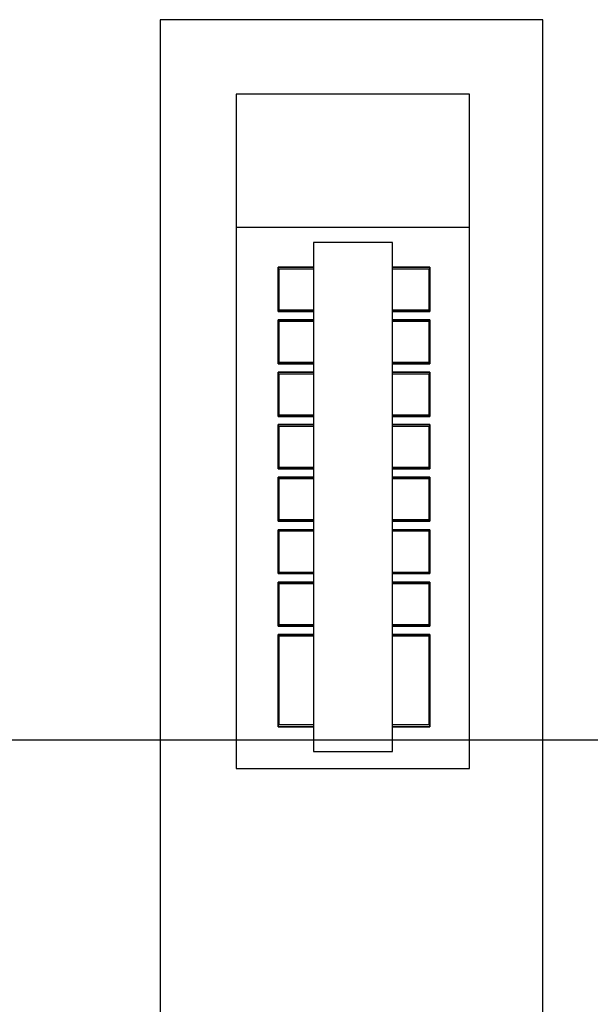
# Model space of a CAD drawing. Header units: millimetres. Extents: x 335 to 739275, y -1 to 84.
# Tile 57 of 71: x 374.21 to 378.76, y 43.53 to 51.38. Entities that reach past the tile are written whole.
import ezdxf

# ---------------------------------------------------------------- set-up
doc = ezdxf.new("R2010")
doc.units = ezdxf.units.MM
doc.header["$MEASUREMENT"] = 0

msp = doc.modelspace()

# ---------------------------------------------------------------- linework, layer by layer
at = {"color": 7}
for p, q in [((378.3817, 51.3797), (375.3317, 51.3797)), ((375.3317, 51.3797), (375.3317, 37.4517)), ((378.3817, 37.4517), (378.3817, 51.3797)), ((376.2707, 49.4067), (376.2707, 49.0557)), ((376.5517, 49.4067), (376.2707, 49.4067)), ((376.2797, 49.0657), (376.2797, 49.3957)), ((376.2797, 49.3957), (376.5517, 49.3957)), ((377.4807, 49.4067), (377.1817, 49.4067)), ((377.1817, 49.3957), (377.4707, 49.3957)), ((377.4707, 49.3957), (377.4707, 49.0657)), ((377.4807, 49.0557), (377.4807, 49.4067)), ((376.2707, 49.0557), (376.5517, 49.0557)), ((376.5517, 49.0657), (376.2797, 49.0657)), ((377.4707, 49.0657), (377.1817, 49.0657)), ((377.1817, 49.0557), (377.4807, 49.0557)), ((376.2707, 48.9877), (376.2707, 48.6377)), ((376.5517, 48.9877), (376.2707, 48.9877)), ((376.2797, 48.6477), (376.2797, 48.9777)), ((376.2797, 48.9777), (376.5517, 48.9777)), ((377.4807, 48.9877), (377.1817, 48.9877)), ((377.1817, 48.9777), (377.4707, 48.9777)), ((377.4707, 48.9777), (377.4707, 48.6477)), ((377.4807, 48.6377), (377.4807, 48.9877)), ((376.5517, 48.6477), (376.2797, 48.6477)), ((377.4707, 48.6477), (377.1817, 48.6477)), ((376.2707, 48.6377), (376.5517, 48.6377)), ((376.2707, 48.5697), (376.2707, 48.2177)), ((376.5517, 48.5697), (376.2707, 48.5697)), ((377.1817, 48.6377), (377.4807, 48.6377)), ((377.4807, 48.5697), (377.1817, 48.5697)), ((377.4807, 48.2177), (377.4807, 48.5697)), ((376.2797, 48.2287), (376.2797, 48.5587)), ((376.2797, 48.5587), (376.5517, 48.5587)), ((377.1817, 48.5587), (377.4707, 48.5587)), ((377.4707, 48.5587), (377.4707, 48.2287)), ((376.2707, 48.2177), (376.5517, 48.2177)), ((376.5517, 48.2287), (376.2797, 48.2287)), ((377.4707, 48.2287), (377.1817, 48.2287)), ((377.1817, 48.2177), (377.4807, 48.2177)), ((376.2707, 48.1527), (376.2707, 47.7997)), ((376.5517, 48.1527), (376.2707, 48.1527)), ((376.2797, 47.8107), (376.2797, 48.1417)), ((376.2797, 48.1417), (376.5517, 48.1417)), ((377.4807, 48.1527), (377.1817, 48.1527)), ((377.1817, 48.1417), (377.4707, 48.1417)), ((377.4707, 48.1417), (377.4707, 47.8107)), ((377.4807, 47.7997), (377.4807, 48.1527)), ((376.2707, 47.7997), (376.5517, 47.7997)), ((376.5517, 47.8107), (376.2797, 47.8107)), ((377.4707, 47.8107), (377.1817, 47.8107)), ((377.1817, 47.7997), (377.4807, 47.7997)), ((376.2707, 47.7347), (376.2707, 47.3837)), ((376.5517, 47.7347), (376.2707, 47.7347)), ((376.2797, 47.3937), (376.2797, 47.7237)), ((376.2797, 47.7237), (376.5517, 47.7237)), ((377.4807, 47.7347), (377.1817, 47.7347)), ((377.1817, 47.7237), (377.4707, 47.7237)), ((377.4707, 47.7237), (377.4707, 47.3937)), ((377.4807, 47.3837), (377.4807, 47.7347)), ((376.5517, 47.3937), (376.2797, 47.3937)), ((377.4707, 47.3937), (377.1817, 47.3937)), ((376.2707, 47.3837), (376.5517, 47.3837)), ((376.2707, 47.3157), (376.2707, 46.9657)), ((376.5517, 47.3157), (376.2707, 47.3157)), ((377.1817, 47.3837), (377.4807, 47.3837)), ((377.4807, 47.3157), (377.1817, 47.3157)), ((377.4807, 46.9657), (377.4807, 47.3157)), ((376.2797, 46.9757), (376.2797, 47.3057)), ((376.2797, 47.3057), (376.5517, 47.3057)), ((377.1817, 47.3057), (377.4707, 47.3057)), ((377.4707, 47.3057), (377.4707, 46.9757)), ((376.2707, 46.9657), (376.5517, 46.9657)), ((376.5517, 46.9757), (376.2797, 46.9757)), ((377.4707, 46.9757), (377.1817, 46.9757)), ((377.1817, 46.9657), (377.4807, 46.9657)), ((376.2707, 46.8987), (376.2707, 46.5457)), ((376.5517, 46.8987), (376.2707, 46.8987)), ((376.2797, 46.5567), (376.2797, 46.8877)), ((376.2797, 46.8877), (376.5517, 46.8877)), ((377.4807, 46.8987), (377.1817, 46.8987)), ((377.1817, 46.8877), (377.4707, 46.8877)), ((377.4707, 46.8877), (377.4707, 46.5567)), ((377.4807, 46.5457), (377.4807, 46.8987)), ((376.2707, 46.5457), (376.5517, 46.5457)), ((376.5517, 46.5567), (376.2797, 46.5567)), ((377.4707, 46.5567), (377.1817, 46.5567)), ((377.1817, 46.5457), (377.4807, 46.5457)), ((376.2707, 46.4817), (376.2707, 45.7437)), ((376.5517, 46.4817), (376.2707, 46.4817)), ((376.2797, 45.7607), (376.2797, 46.4707)), ((376.2797, 46.4707), (376.5517, 46.4707)), ((377.4807, 46.4817), (377.1817, 46.4817)), ((377.1817, 46.4707), (377.4707, 46.4707)), ((377.4707, 46.4707), (377.4707, 45.7607)), ((377.4807, 45.7437), (377.4807, 46.4817)), ((376.2707, 45.7437), (376.5517, 45.7437)), ((376.5517, 45.7607), (376.2797, 45.7607)), ((377.4707, 45.7607), (377.1817, 45.7607)), ((377.1817, 45.7437), (377.4807, 45.7437)), ((369.4667, 45.6407), (388.3187, 45.6407))]:
    msp.add_line(p, q, dxfattribs=at)
at = {"color": 7, "linetype": 'Continuous'}
for p, q in [((377.7947, 50.7867), (375.9377, 50.7867)), ((375.9377, 50.7867), (375.9377, 49.7247)), ((377.7947, 49.7247), (377.7947, 50.7867)), ((375.9377, 49.7247), (375.9377, 45.4117)), ((377.7947, 49.7247), (375.9377, 49.7247)), ((377.7947, 45.4117), (377.7947, 49.7247)), ((377.1817, 49.6047), (376.5517, 49.6047)), ((376.5517, 49.6047), (376.5517, 45.5487)), ((377.1817, 45.5487), (377.1817, 49.6047)), ((376.2707, 49.4067), (376.5517, 49.4067)), ((376.2707, 49.0557), (376.2707, 49.4067)), ((377.1817, 49.4067), (377.4807, 49.4067)), ((377.4807, 49.4067), (377.4807, 49.0557)), ((376.5517, 49.0557), (376.2707, 49.0557)), ((377.4807, 49.0557), (377.1817, 49.0557)), ((376.2707, 48.6377), (376.2707, 48.9877)), ((376.2707, 48.9877), (376.5517, 48.9877)), ((377.1817, 48.9877), (377.4807, 48.9877)), ((377.4807, 48.9877), (377.4807, 48.6377)), ((376.5517, 48.6377), (376.2707, 48.6377)), ((376.2707, 48.2177), (376.2707, 48.5697)), ((376.2707, 48.5697), (376.5517, 48.5697)), ((377.4807, 48.6377), (377.1817, 48.6377)), ((377.1817, 48.5697), (377.4807, 48.5697)), ((377.4807, 48.5697), (377.4807, 48.2177)), ((376.5517, 48.2177), (376.2707, 48.2177)), ((377.4807, 48.2177), (377.1817, 48.2177)), ((376.2707, 47.7997), (376.2707, 48.1527)), ((376.2707, 48.1527), (376.5517, 48.1527)), ((377.1817, 48.1527), (377.4807, 48.1527)), ((377.4807, 48.1527), (377.4807, 47.7997)), ((376.5517, 47.7997), (376.2707, 47.7997)), ((377.4807, 47.7997), (377.1817, 47.7997)), ((376.2707, 47.3837), (376.2707, 47.7347)), ((376.2707, 47.7347), (376.5517, 47.7347)), ((377.1817, 47.7347), (377.4807, 47.7347)), ((377.4807, 47.7347), (377.4807, 47.3837)), ((376.5517, 47.3837), (376.2707, 47.3837)), ((376.2707, 46.9657), (376.2707, 47.3157)), ((376.2707, 47.3157), (376.5517, 47.3157)), ((377.4807, 47.3837), (377.1817, 47.3837)), ((377.1817, 47.3157), (377.4807, 47.3157)), ((377.4807, 47.3157), (377.4807, 46.9657)), ((376.5517, 46.9657), (376.2707, 46.9657)), ((377.4807, 46.9657), (377.1817, 46.9657)), ((376.2707, 46.5457), (376.2707, 46.8987)), ((376.2707, 46.8987), (376.5517, 46.8987)), ((377.1817, 46.8987), (377.4807, 46.8987)), ((377.4807, 46.8987), (377.4807, 46.5457)), ((376.5517, 46.5457), (376.2707, 46.5457)), ((377.4807, 46.5457), (377.1817, 46.5457)), ((376.2707, 45.7437), (376.2707, 46.4817)), ((376.2707, 46.4817), (376.5517, 46.4817)), ((377.1817, 46.4817), (377.4807, 46.4817)), ((377.4807, 46.4817), (377.4807, 45.7437)), ((376.5517, 45.7437), (376.2707, 45.7437)), ((377.4807, 45.7437), (377.1817, 45.7437)), ((376.5517, 45.5487), (377.1817, 45.5487)), ((375.9377, 45.4117), (377.7947, 45.4117))]:
    msp.add_line(p, q, dxfattribs=at)

doc.saveas('drawing.dxf')
